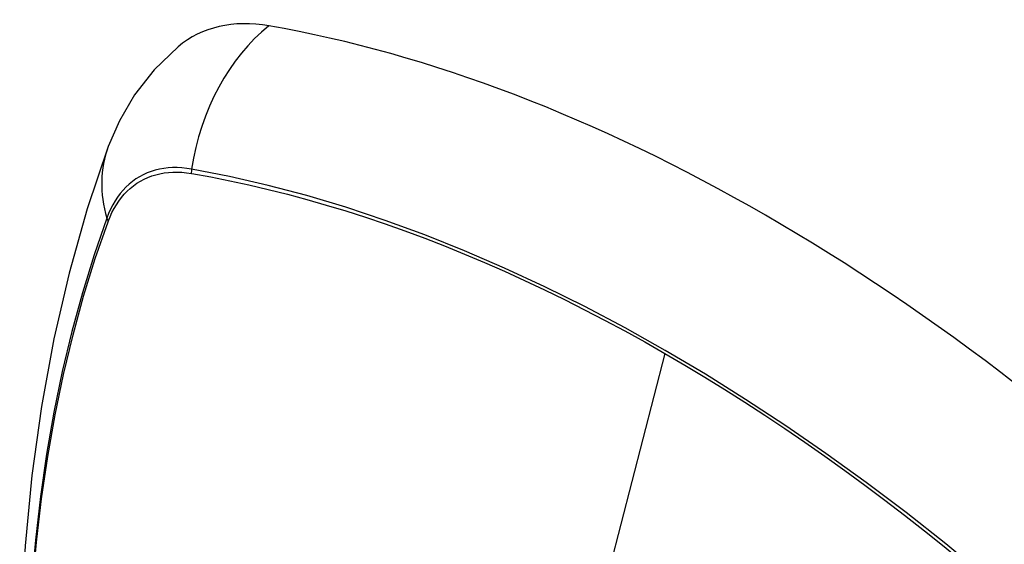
# Model space of a CAD drawing. Header units: inches. Extents: x 326.8 to 385.5, y 125.1 to 182.
# Tile 37 of 45: x 374.031 to 374.632, y 147.926 to 148.246. Entities that reach past the tile are written whole.
import ezdxf

# ---------------------------------------------------------------- set-up
doc = ezdxf.new("R2010")
doc.units = ezdxf.units.IN
doc.header["$MEASUREMENT"] = 0
doc.layers.add('Visible Edges(ANSI)', color=7, linetype='Continuous', lineweight=25)
doc.layers.add('Visible Tangent Edges(ANSI)', color=7, linetype='Continuous', lineweight=25)

msp = doc.modelspace()

# ---------------------------------------------------------------- linework, layer by layer
at = {"layer": 'Visible Edges(ANSI)', "flags": 128}
for points in [[(374.12792, 148.22956), (374.1133, 148.21549), (374.10136, 148.20019), (374.0921, 148.1844), (374.08528, 148.16867)], [(374.08528, 148.16867), (374.07244, 148.13062), (374.06138, 148.09143), (374.05208, 148.0512), (374.04452, 148.00998), (374.03868, 147.96784), (374.03453, 147.92484), (374.03206, 147.88105), (374.03124, 147.83652), (374.03205, 147.79132), (374.03448, 147.74551), (374.0385, 147.69916), (374.0441, 147.65233), (374.05125, 147.60508), (374.05993, 147.55748), (374.07012, 147.5096), (374.08179, 147.46151)]]:
    msp.add_lwpolyline(points, dxfattribs=at)
at = {"layer": 'Visible Edges(ANSI)'}
for centre, major_axis, start_param, end_param in [((374.22481, 148.08193), (-0.08858, 0.15343), 5.834048, 6.381985), ((374.4866, 147.06594), (-0.64961, 1.12515), 5.161526, 5.834048)]:
    msp.add_ellipse(centre, major_axis=major_axis, ratio=0.57735, start_param=start_param, end_param=end_param, dxfattribs=at)
at = {"layer": 'Visible Tangent Edges(ANSI)'}
for p, q in [((374.13605, 148.15226), (374.13638, 148.15221)), ((374.0852, 148.12265), (374.08532, 148.12297)), ((374.42515, 148.04236), (374.37725, 147.85669))]:
    msp.add_line(p, q, dxfattribs=at)
at = {"layer": 'Visible Tangent Edges(ANSI)', "flags": 128}
for points in [[(374.1362, 148.15483), (374.13324, 148.15529), (374.13033, 148.1556), (374.12746, 148.15576), (374.12464, 148.15576), (374.12187, 148.15561), (374.11917, 148.1553), (374.11653, 148.15483), (374.11395, 148.15422), (374.11145, 148.15345), (374.10901, 148.15253), (374.10666, 148.15147), (374.10438, 148.15025), (374.10219, 148.14889), (374.10009, 148.14738), (374.09807, 148.14573), (374.09615, 148.14394), (374.09433, 148.14201), (374.0926, 148.13995), (374.09097, 148.13776), (374.08945, 148.13543), (374.08803, 148.13299), (374.08671, 148.13042), (374.08551, 148.12773), (374.08441, 148.12493)], [(374.08532, 148.12297), (374.08641, 148.12568), (374.0876, 148.12828), (374.0889, 148.13077), (374.09031, 148.13314), (374.09181, 148.13539), (374.09341, 148.13752), (374.09511, 148.13952), (374.0969, 148.14139), (374.09878, 148.14313), (374.10075, 148.14474), (374.10281, 148.14621), (374.10496, 148.14754), (374.10718, 148.14872), (374.10948, 148.14977), (374.11186, 148.15068), (374.1143, 148.15144), (374.11682, 148.15206), (374.1194, 148.15253), (374.12204, 148.15285), (374.12474, 148.15303), (374.1275, 148.15306), (374.1303, 148.15294), (374.13315, 148.15267), (374.13605, 148.15226)], [(374.64484, 147.88567), (374.62088, 147.90617), (374.59674, 147.926), (374.57246, 147.94513), (374.54807, 147.96354), (374.52359, 147.98122), (374.49906, 147.99813), (374.4745, 148.01427), (374.44996, 148.0296), (374.42543, 148.04415), (374.40091, 148.05791), (374.37637, 148.07089), (374.35185, 148.08307), (374.32736, 148.09445), (374.30295, 148.105), (374.27863, 148.11471), (374.25443, 148.12356), (374.23039, 148.13156), (374.20652, 148.13869), (374.18287, 148.14494), (374.15943, 148.15032), (374.1362, 148.15483)], [(374.13638, 148.15221), (374.14795, 148.15011), (374.15956, 148.14779), (374.17123, 148.14526), (374.18296, 148.14251), (374.19473, 148.13954), (374.20657, 148.13635), (374.21846, 148.13294), (374.23039, 148.12931), (374.24237, 148.12547), (374.2544, 148.1214), (374.26646, 148.11712), (374.27856, 148.11263), (374.29069, 148.10792), (374.30285, 148.10299), (374.31503, 148.09785), (374.32723, 148.0925), (374.33945, 148.08695), (374.35168, 148.08118), (374.36392, 148.07521), (374.37617, 148.06904), (374.38842, 148.06267), (374.40067, 148.0561), (374.4129, 148.04933), (374.42515, 148.04236)], [(374.08441, 148.12493), (374.07665, 148.10249), (374.06953, 148.07939), (374.06306, 148.05565), (374.05725, 148.0313), (374.05212, 148.00636), (374.04766, 147.98087), (374.04389, 147.95485), (374.0408, 147.92833), (374.03841, 147.90136), (374.0367, 147.87397), (374.03569, 147.84619), (374.03536, 147.81802), (374.03572, 147.78947), (374.03676, 147.76054), (374.03849, 147.73125), (374.04091, 147.70163), (374.044, 147.67172), (374.04777, 147.64156), (374.05221, 147.61115), (374.05733, 147.5805), (374.06311, 147.54965), (374.06955, 147.51861)], [(374.07031, 147.51823), (374.06385, 147.5492), (374.05805, 147.57999), (374.05291, 147.61059), (374.04845, 147.64094), (374.04467, 147.67105), (374.04156, 147.7009), (374.03914, 147.73046), (374.0374, 147.75969), (374.03635, 147.78856), (374.03599, 147.81705), (374.03632, 147.84514), (374.03734, 147.87284), (374.03905, 147.90014), (374.04146, 147.92702), (374.04456, 147.95343), (374.04834, 147.97934), (374.05282, 148.00472), (374.05797, 148.02954), (374.0638, 148.05376), (374.07028, 148.07737), (374.07742, 148.10034), (374.0852, 148.12265)], [(374.42515, 148.04236), (374.43737, 148.03521), (374.44959, 148.02785), (374.46182, 148.02029), (374.47405, 148.01253), (374.48629, 148.00458), (374.49852, 147.99642), (374.51074, 147.98807), (374.52295, 147.97952), (374.53515, 147.97078), (374.54732, 147.96186), (374.55948, 147.95275), (374.57161, 147.94345), (374.58371, 147.93398), (374.59578, 147.92433), (374.60781, 147.9145), (374.6198, 147.90451), (374.63174, 147.89435), (374.64364, 147.88402)]]:
    msp.add_lwpolyline(points, dxfattribs=at)
at = {"layer": 'Visible Tangent Edges(ANSI)'}
for centre, major_axis, ratio, start_param, end_param in [((374.2223, 148.14309), (-0.02022, -0.11637), 0.735518, 3.83087, 4.73923), ((374.19617, 148.128), (-0.11089, 0.04067), 0.735518, 0, 0.496286), ((374.14337, 148.15385), (-0.00176, -0.00968), 0.735414, 4.744852, 5.008559), ((374.09373, 148.12519), (0.00925, -0.00336), 0.732421, 3.635219, 3.898926)]:
    msp.add_ellipse(centre, major_axis=major_axis, ratio=ratio, start_param=start_param, end_param=end_param, dxfattribs=at)

doc.saveas('drawing.dxf')
